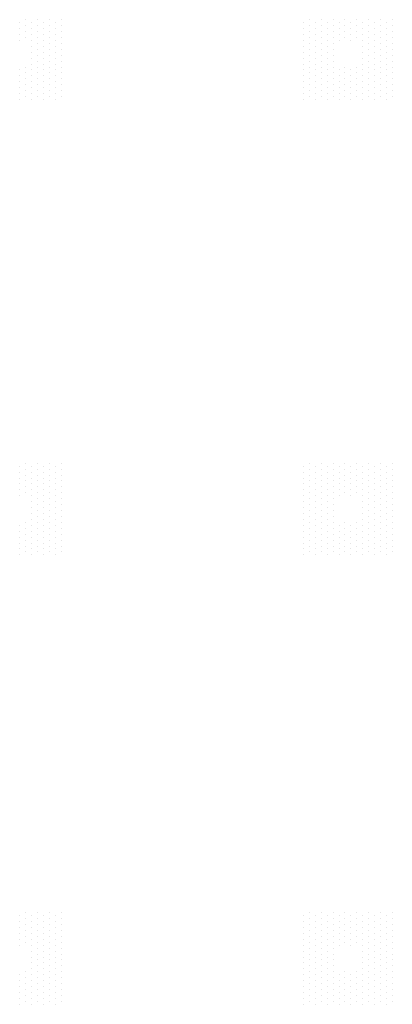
# Model space of a CAD drawing. Header units: millimetres. Extents: x -21725 to 517336, y 14355 to 185855.
# Tile 9 of 10: x 500532 to 506832, y 169205 to 185855. Entities that reach past the tile are written whole.
import ezdxf

# ---------------------------------------------------------------- set-up
doc = ezdxf.new("R2010")
doc.units = ezdxf.units.MM
doc.layers.add('S - SLAB', color=7, linetype='Continuous', lineweight=30)

msp = doc.modelspace()

# ---------------------------------------------------------------- linework, layer by layer
at = {"layer": 'S - SLAB', "color": 0, "lineweight": 50, "transparency": 33554684}
for p, q in [((500632, 185855), (500632, 185855)), ((500832, 185855), (500832, 185855)), ((501032, 185855), (501032, 185855)), ((501232, 185855), (501232, 185855)), ((505432, 185855), (505432, 185855)), ((505632, 185855), (505632, 185855)), ((505832, 185855), (505832, 185855)), ((506032, 185855), (506032, 185855)), ((506232, 185855), (506232, 185855)), ((506432, 185855), (506432, 185855)), ((506632, 185855), (506632, 185855)), ((506832, 185855), (506832, 185855)), ((500532, 185805), (500532, 185805)), ((500532, 185705), (500532, 185705)), ((500632, 185755), (500632, 185755)), ((500632, 185655), (500632, 185655)), ((500732, 185805), (500732, 185805)), ((500732, 185705), (500732, 185705)), ((500832, 185755), (500832, 185755)), ((500832, 185655), (500832, 185655)), ((500932, 185805), (500932, 185805)), ((500932, 185705), (500932, 185705)), ((501032, 185755), (501032, 185755)), ((501032, 185655), (501032, 185655)), ((501132, 185805), (501132, 185805)), ((501132, 185705), (501132, 185705)), ((501232, 185755), (501232, 185755)), ((501232, 185655), (501232, 185655)), ((505332, 185805), (505332, 185805)), ((505332, 185705), (505332, 185705)), ((505432, 185755), (505432, 185755)), ((505432, 185655), (505432, 185655)), ((505532, 185805), (505532, 185805)), ((505532, 185705), (505532, 185705)), ((505632, 185755), (505632, 185755)), ((505632, 185655), (505632, 185655)), ((505732, 185805), (505732, 185805)), ((505732, 185705), (505732, 185705)), ((505832, 185755), (505832, 185755)), ((505832, 185655), (505832, 185655)), ((505932, 185805), (505932, 185805)), ((505932, 185705), (505932, 185705)), ((506032, 185755), (506032, 185755)), ((506032, 185655), (506032, 185655)), ((506132, 185805), (506132, 185805)), ((506132, 185705), (506132, 185705)), ((506232, 185755), (506232, 185755)), ((506232, 185655), (506232, 185655)), ((506332, 185805), (506332, 185805)), ((506332, 185705), (506332, 185705)), ((506432, 185755), (506432, 185755)), ((506432, 185655), (506432, 185655)), ((506532, 185805), (506532, 185805)), ((506532, 185705), (506532, 185705)), ((506632, 185755), (506632, 185755)), ((506632, 185655), (506632, 185655)), ((506732, 185805), (506732, 185805)), ((506732, 185705), (506732, 185705)), ((506832, 185755), (506832, 185755)), ((506832, 185655), (506832, 185655)), ((500532, 185605), (500532, 185605)), ((500532, 185505), (500532, 185505)), ((500632, 185555), (500632, 185555)), ((500732, 185605), (500732, 185605)), ((500732, 185505), (500732, 185505)), ((500832, 185555), (500832, 185555)), ((500932, 185605), (500932, 185605)), ((500932, 185505), (500932, 185505)), ((501032, 185555), (501032, 185555)), ((501132, 185605), (501132, 185605)), ((501132, 185505), (501132, 185505)), ((501232, 185555), (501232, 185555)), ((505332, 185605), (505332, 185605)), ((505332, 185505), (505332, 185505)), ((505432, 185555), (505432, 185555)), ((505532, 185605), (505532, 185605)), ((505532, 185505), (505532, 185505)), ((505632, 185555), (505632, 185555)), ((505732, 185605), (505732, 185605)), ((505732, 185505), (505732, 185505)), ((505832, 185555), (505832, 185555)), ((505932, 185605), (505932, 185605)), ((505932, 185505), (505932, 185505)), ((506032, 185555), (506032, 185555)), ((506132, 185605), (506132, 185605)), ((506132, 185505), (506132, 185505)), ((506232, 185555), (506232, 185555)), ((506332, 185605), (506332, 185605)), ((506332, 185505), (506332, 185505)), ((506432, 185555), (506432, 185555)), ((506532, 185605), (506532, 185605)), ((506532, 185505), (506532, 185505)), ((506632, 185555), (506632, 185555)), ((506732, 185605), (506732, 185605)), ((506732, 185505), (506732, 185505)), ((506832, 185555), (506832, 185555)), ((500732, 185405), (500732, 185405)), ((500832, 185455), (500832, 185455)), ((500832, 185355), (500832, 185355)), ((500932, 185405), (500932, 185405)), ((501032, 185455), (501032, 185455)), ((501032, 185355), (501032, 185355)), ((501132, 185405), (501132, 185405)), ((501232, 185455), (501232, 185455)), ((501232, 185355), (501232, 185355)), ((505332, 185405), (505332, 185405)), ((505432, 185455), (505432, 185455)), ((505432, 185355), (505432, 185355)), ((505532, 185405), (505532, 185405)), ((505632, 185455), (505632, 185455)), ((505632, 185355), (505632, 185355)), ((505732, 185405), (505732, 185405)), ((505832, 185455), (505832, 185455)), ((505832, 185355), (505832, 185355)), ((506332, 185405), (506332, 185405)), ((506432, 185455), (506432, 185455)), ((506432, 185355), (506432, 185355)), ((506532, 185405), (506532, 185405)), ((506632, 185455), (506632, 185455)), ((506632, 185355), (506632, 185355)), ((506732, 185405), (506732, 185405)), ((506832, 185455), (506832, 185455)), ((506832, 185355), (506832, 185355)), ((500732, 185305), (500732, 185305)), ((500732, 185205), (500732, 185205)), ((500832, 185255), (500832, 185255)), ((500832, 185155), (500832, 185155)), ((500932, 185305), (500932, 185305)), ((500932, 185205), (500932, 185205)), ((501032, 185255), (501032, 185255)), ((501032, 185155), (501032, 185155)), ((501132, 185305), (501132, 185305)), ((501132, 185205), (501132, 185205)), ((501232, 185255), (501232, 185255)), ((501232, 185155), (501232, 185155)), ((505332, 185305), (505332, 185305)), ((505332, 185205), (505332, 185205)), ((505432, 185255), (505432, 185255)), ((505432, 185155), (505432, 185155)), ((505532, 185305), (505532, 185305)), ((505532, 185205), (505532, 185205)), ((505632, 185255), (505632, 185255)), ((505632, 185155), (505632, 185155)), ((505732, 185305), (505732, 185305)), ((505732, 185205), (505732, 185205)), ((505832, 185255), (505832, 185255)), ((505832, 185155), (505832, 185155)), ((506332, 185305), (506332, 185305)), ((506332, 185205), (506332, 185205)), ((506432, 185255), (506432, 185255)), ((506432, 185155), (506432, 185155)), ((506532, 185305), (506532, 185305)), ((506532, 185205), (506532, 185205)), ((506632, 185255), (506632, 185255)), ((506632, 185155), (506632, 185155)), ((506732, 185305), (506732, 185305)), ((506732, 185205), (506732, 185205)), ((506832, 185255), (506832, 185255)), ((506832, 185155), (506832, 185155)), ((500532, 185005), (500532, 185005)), ((500632, 185055), (500632, 185055)), ((500732, 185105), (500732, 185105)), ((500732, 185005), (500732, 185005)), ((500832, 185055), (500832, 185055)), ((500932, 185105), (500932, 185105)), ((500932, 185005), (500932, 185005)), ((501032, 185055), (501032, 185055)), ((501132, 185105), (501132, 185105)), ((501132, 185005), (501132, 185005)), ((501232, 185055), (501232, 185055)), ((505332, 185105), (505332, 185105)), ((505332, 185005), (505332, 185005)), ((505432, 185055), (505432, 185055)), ((505532, 185105), (505532, 185105)), ((505532, 185005), (505532, 185005)), ((505632, 185055), (505632, 185055)), ((505732, 185105), (505732, 185105)), ((505732, 185005), (505732, 185005)), ((505832, 185055), (505832, 185055)), ((505932, 185005), (505932, 185005)), ((506032, 185055), (506032, 185055)), ((506132, 185005), (506132, 185005)), ((506232, 185055), (506232, 185055)), ((506332, 185105), (506332, 185105)), ((506332, 185005), (506332, 185005)), ((506432, 185055), (506432, 185055)), ((506532, 185105), (506532, 185105)), ((506532, 185005), (506532, 185005)), ((506632, 185055), (506632, 185055)), ((506732, 185105), (506732, 185105)), ((506732, 185005), (506732, 185005)), ((506832, 185055), (506832, 185055)), ((500532, 184905), (500532, 184905)), ((500632, 184955), (500632, 184955)), ((500632, 184855), (500632, 184855)), ((500732, 184905), (500732, 184905)), ((500832, 184955), (500832, 184955)), ((500832, 184855), (500832, 184855)), ((500932, 184905), (500932, 184905)), ((501032, 184955), (501032, 184955)), ((501032, 184855), (501032, 184855)), ((501132, 184905), (501132, 184905)), ((501232, 184955), (501232, 184955)), ((501232, 184855), (501232, 184855)), ((505332, 184905), (505332, 184905)), ((505432, 184955), (505432, 184955)), ((505432, 184855), (505432, 184855)), ((505532, 184905), (505532, 184905)), ((505632, 184955), (505632, 184955)), ((505632, 184855), (505632, 184855)), ((505732, 184905), (505732, 184905)), ((505832, 184955), (505832, 184955)), ((505832, 184855), (505832, 184855)), ((505932, 184905), (505932, 184905)), ((506032, 184955), (506032, 184955)), ((506032, 184855), (506032, 184855)), ((506132, 184905), (506132, 184905)), ((506232, 184955), (506232, 184955)), ((506232, 184855), (506232, 184855)), ((506332, 184905), (506332, 184905)), ((506432, 184955), (506432, 184955)), ((506432, 184855), (506432, 184855)), ((506532, 184905), (506532, 184905)), ((506632, 184955), (506632, 184955)), ((506632, 184855), (506632, 184855)), ((506732, 184905), (506732, 184905)), ((506832, 184955), (506832, 184955)), ((506832, 184855), (506832, 184855)), ((500532, 184805), (500532, 184805)), ((500532, 184705), (500532, 184705)), ((500632, 184755), (500632, 184755)), ((500632, 184655), (500632, 184655)), ((500732, 184805), (500732, 184805)), ((500732, 184705), (500732, 184705)), ((500832, 184755), (500832, 184755)), ((500832, 184655), (500832, 184655)), ((500932, 184805), (500932, 184805)), ((500932, 184705), (500932, 184705)), ((501032, 184755), (501032, 184755)), ((501032, 184655), (501032, 184655)), ((501132, 184805), (501132, 184805)), ((501132, 184705), (501132, 184705)), ((501232, 184755), (501232, 184755)), ((501232, 184655), (501232, 184655)), ((505332, 184805), (505332, 184805)), ((505332, 184705), (505332, 184705)), ((505432, 184755), (505432, 184755)), ((505432, 184655), (505432, 184655)), ((505532, 184805), (505532, 184805)), ((505532, 184705), (505532, 184705)), ((505632, 184755), (505632, 184755)), ((505632, 184655), (505632, 184655)), ((505732, 184805), (505732, 184805)), ((505732, 184705), (505732, 184705)), ((505832, 184755), (505832, 184755)), ((505832, 184655), (505832, 184655)), ((505932, 184805), (505932, 184805)), ((505932, 184705), (505932, 184705)), ((506032, 184755), (506032, 184755)), ((506032, 184655), (506032, 184655)), ((506132, 184805), (506132, 184805)), ((506132, 184705), (506132, 184705)), ((506232, 184755), (506232, 184755)), ((506232, 184655), (506232, 184655)), ((506332, 184805), (506332, 184805)), ((506332, 184705), (506332, 184705)), ((506432, 184755), (506432, 184755)), ((506432, 184655), (506432, 184655)), ((506532, 184805), (506532, 184805)), ((506532, 184705), (506532, 184705)), ((506632, 184755), (506632, 184755)), ((506632, 184655), (506632, 184655)), ((506732, 184805), (506732, 184805)), ((506732, 184705), (506732, 184705)), ((506832, 184755), (506832, 184755)), ((506832, 184655), (506832, 184655)), ((500532, 184605), (500532, 184605)), ((500532, 184505), (500532, 184505)), ((500632, 184555), (500632, 184555)), ((500732, 184605), (500732, 184605)), ((500732, 184505), (500732, 184505)), ((500832, 184555), (500832, 184555)), ((500932, 184605), (500932, 184605)), ((500932, 184505), (500932, 184505)), ((501032, 184555), (501032, 184555)), ((501132, 184605), (501132, 184605)), ((501132, 184505), (501132, 184505)), ((501232, 184555), (501232, 184555)), ((505332, 184605), (505332, 184605)), ((505332, 184505), (505332, 184505)), ((505432, 184555), (505432, 184555)), ((505532, 184605), (505532, 184605)), ((505532, 184505), (505532, 184505)), ((505632, 184555), (505632, 184555)), ((505732, 184605), (505732, 184605)), ((505732, 184505), (505732, 184505)), ((505832, 184555), (505832, 184555)), ((505932, 184605), (505932, 184605)), ((505932, 184505), (505932, 184505)), ((506032, 184555), (506032, 184555)), ((506132, 184605), (506132, 184605)), ((506132, 184505), (506132, 184505)), ((506232, 184555), (506232, 184555)), ((506332, 184605), (506332, 184605)), ((506332, 184505), (506332, 184505)), ((506432, 184555), (506432, 184555)), ((506532, 184605), (506532, 184605)), ((506532, 184505), (506532, 184505)), ((506632, 184555), (506632, 184555)), ((506732, 184605), (506732, 184605)), ((506732, 184505), (506732, 184505)), ((506832, 184555), (506832, 184555)), ((500632, 178355), (500632, 178355)), ((500832, 178355), (500832, 178355)), ((501032, 178355), (501032, 178355)), ((501232, 178355), (501232, 178355)), ((505432, 178355), (505432, 178355)), ((505632, 178355), (505632, 178355)), ((505832, 178355), (505832, 178355)), ((506032, 178355), (506032, 178355)), ((506232, 178355), (506232, 178355)), ((506432, 178355), (506432, 178355)), ((506632, 178355), (506632, 178355)), ((506832, 178355), (506832, 178355)), ((500532, 178305), (500532, 178305)), ((500532, 178205), (500532, 178205)), ((500632, 178255), (500632, 178255)), ((500732, 178305), (500732, 178305)), ((500732, 178205), (500732, 178205)), ((500832, 178255), (500832, 178255)), ((500932, 178305), (500932, 178305)), ((500932, 178205), (500932, 178205)), ((501032, 178255), (501032, 178255)), ((501132, 178305), (501132, 178305)), ((501132, 178205), (501132, 178205)), ((501232, 178255), (501232, 178255)), ((505332, 178305), (505332, 178305)), ((505332, 178205), (505332, 178205)), ((505432, 178255), (505432, 178255)), ((505532, 178305), (505532, 178305)), ((505532, 178205), (505532, 178205)), ((505632, 178255), (505632, 178255)), ((505732, 178305), (505732, 178305)), ((505732, 178205), (505732, 178205)), ((505832, 178255), (505832, 178255)), ((505932, 178305), (505932, 178305)), ((505932, 178205), (505932, 178205)), ((506032, 178255), (506032, 178255)), ((506132, 178305), (506132, 178305)), ((506132, 178205), (506132, 178205)), ((506232, 178255), (506232, 178255)), ((506332, 178305), (506332, 178305)), ((506332, 178205), (506332, 178205)), ((506432, 178255), (506432, 178255)), ((506532, 178305), (506532, 178305)), ((506532, 178205), (506532, 178205)), ((506632, 178255), (506632, 178255)), ((506732, 178305), (506732, 178305)), ((506732, 178205), (506732, 178205)), ((506832, 178255), (506832, 178255)), ((500532, 178105), (500532, 178105)), ((500532, 178005), (500532, 178005)), ((500632, 178155), (500632, 178155)), ((500632, 178055), (500632, 178055)), ((500732, 178105), (500732, 178105)), ((500732, 178005), (500732, 178005)), ((500832, 178155), (500832, 178155)), ((500832, 178055), (500832, 178055)), ((500932, 178105), (500932, 178105)), ((500932, 178005), (500932, 178005)), ((501032, 178155), (501032, 178155)), ((501032, 178055), (501032, 178055)), ((501132, 178105), (501132, 178105)), ((501132, 178005), (501132, 178005)), ((501232, 178155), (501232, 178155)), ((501232, 178055), (501232, 178055)), ((505332, 178105), (505332, 178105)), ((505332, 178005), (505332, 178005)), ((505432, 178155), (505432, 178155)), ((505432, 178055), (505432, 178055)), ((505532, 178105), (505532, 178105)), ((505532, 178005), (505532, 178005)), ((505632, 178155), (505632, 178155)), ((505632, 178055), (505632, 178055)), ((505732, 178105), (505732, 178105)), ((505732, 178005), (505732, 178005)), ((505832, 178155), (505832, 178155)), ((505832, 178055), (505832, 178055)), ((505932, 178105), (505932, 178105)), ((505932, 178005), (505932, 178005)), ((506032, 178155), (506032, 178155)), ((506032, 178055), (506032, 178055)), ((506132, 178105), (506132, 178105)), ((506132, 178005), (506132, 178005)), ((506232, 178155), (506232, 178155)), ((506232, 178055), (506232, 178055)), ((506332, 178105), (506332, 178105)), ((506332, 178005), (506332, 178005)), ((506432, 178155), (506432, 178155)), ((506432, 178055), (506432, 178055)), ((506532, 178105), (506532, 178105)), ((506532, 178005), (506532, 178005)), ((506632, 178155), (506632, 178155)), ((506632, 178055), (506632, 178055)), ((506732, 178105), (506732, 178105)), ((506732, 178005), (506732, 178005)), ((506832, 178155), (506832, 178155)), ((506832, 178055), (506832, 178055)), ((500532, 177905), (500532, 177905)), ((500632, 177955), (500632, 177955)), ((500632, 177855), (500632, 177855)), ((500732, 177905), (500732, 177905)), ((500832, 177955), (500832, 177955)), ((500832, 177855), (500832, 177855)), ((500932, 177905), (500932, 177905)), ((501032, 177955), (501032, 177955)), ((501032, 177855), (501032, 177855)), ((501132, 177905), (501132, 177905)), ((501232, 177955), (501232, 177955)), ((501232, 177855), (501232, 177855)), ((505332, 177905), (505332, 177905)), ((505432, 177955), (505432, 177955)), ((505432, 177855), (505432, 177855)), ((505532, 177905), (505532, 177905)), ((505632, 177955), (505632, 177955)), ((505632, 177855), (505632, 177855)), ((505732, 177905), (505732, 177905)), ((505832, 177955), (505832, 177955)), ((505832, 177855), (505832, 177855)), ((505932, 177905), (505932, 177905)), ((506032, 177955), (506032, 177955)), ((506032, 177855), (506032, 177855)), ((506132, 177905), (506132, 177905)), ((506232, 177955), (506232, 177955)), ((506232, 177855), (506232, 177855)), ((506332, 177905), (506332, 177905)), ((506432, 177955), (506432, 177955)), ((506432, 177855), (506432, 177855)), ((506532, 177905), (506532, 177905)), ((506632, 177955), (506632, 177955)), ((506632, 177855), (506632, 177855)), ((506732, 177905), (506732, 177905)), ((506832, 177955), (506832, 177955)), ((506832, 177855), (506832, 177855)), ((500532, 177805), (500532, 177805)), ((500732, 177805), (500732, 177805)), ((500732, 177705), (500732, 177705)), ((500832, 177755), (500832, 177755)), ((500932, 177805), (500932, 177805)), ((500932, 177705), (500932, 177705)), ((501032, 177755), (501032, 177755)), ((501132, 177805), (501132, 177805)), ((501132, 177705), (501132, 177705)), ((501232, 177755), (501232, 177755)), ((505332, 177805), (505332, 177805)), ((505332, 177705), (505332, 177705)), ((505432, 177755), (505432, 177755)), ((505532, 177805), (505532, 177805)), ((505532, 177705), (505532, 177705)), ((505632, 177755), (505632, 177755)), ((505732, 177805), (505732, 177805)), ((505732, 177705), (505732, 177705)), ((505832, 177755), (505832, 177755)), ((505932, 177805), (505932, 177805)), ((506132, 177805), (506132, 177805)), ((506332, 177805), (506332, 177805)), ((506332, 177705), (506332, 177705)), ((506432, 177755), (506432, 177755)), ((506532, 177805), (506532, 177805)), ((506532, 177705), (506532, 177705)), ((506632, 177755), (506632, 177755)), ((506732, 177805), (506732, 177805)), ((506732, 177705), (506732, 177705)), ((506832, 177755), (506832, 177755)), ((500732, 177605), (500732, 177605)), ((500732, 177505), (500732, 177505)), ((500832, 177655), (500832, 177655)), ((500832, 177555), (500832, 177555)), ((500932, 177605), (500932, 177605)), ((500932, 177505), (500932, 177505)), ((501032, 177655), (501032, 177655)), ((501032, 177555), (501032, 177555)), ((501132, 177605), (501132, 177605)), ((501132, 177505), (501132, 177505)), ((501232, 177655), (501232, 177655)), ((501232, 177555), (501232, 177555)), ((505332, 177605), (505332, 177605)), ((505332, 177505), (505332, 177505)), ((505432, 177655), (505432, 177655)), ((505432, 177555), (505432, 177555)), ((505532, 177605), (505532, 177605)), ((505532, 177505), (505532, 177505)), ((505632, 177655), (505632, 177655)), ((505632, 177555), (505632, 177555)), ((505732, 177605), (505732, 177605)), ((505732, 177505), (505732, 177505)), ((505832, 177655), (505832, 177655)), ((505832, 177555), (505832, 177555)), ((506332, 177605), (506332, 177605)), ((506332, 177505), (506332, 177505)), ((506432, 177655), (506432, 177655)), ((506432, 177555), (506432, 177555)), ((506532, 177605), (506532, 177605)), ((506532, 177505), (506532, 177505)), ((506632, 177655), (506632, 177655)), ((506632, 177555), (506632, 177555)), ((506732, 177605), (506732, 177605)), ((506732, 177505), (506732, 177505)), ((506832, 177655), (506832, 177655)), ((506832, 177555), (506832, 177555)), ((500632, 177355), (500632, 177355)), ((500732, 177405), (500732, 177405)), ((500832, 177455), (500832, 177455)), ((500832, 177355), (500832, 177355)), ((500932, 177405), (500932, 177405)), ((501032, 177455), (501032, 177455)), ((501032, 177355), (501032, 177355)), ((501132, 177405), (501132, 177405)), ((501232, 177455), (501232, 177455)), ((501232, 177355), (501232, 177355)), ((505332, 177405), (505332, 177405)), ((505432, 177455), (505432, 177455)), ((505432, 177355), (505432, 177355)), ((505532, 177405), (505532, 177405)), ((505632, 177455), (505632, 177455)), ((505632, 177355), (505632, 177355)), ((505732, 177405), (505732, 177405)), ((505832, 177455), (505832, 177455)), ((505832, 177355), (505832, 177355)), ((506032, 177355), (506032, 177355)), ((506232, 177355), (506232, 177355)), ((506332, 177405), (506332, 177405)), ((506432, 177455), (506432, 177455)), ((506432, 177355), (506432, 177355)), ((506532, 177405), (506532, 177405)), ((506632, 177455), (506632, 177455)), ((506632, 177355), (506632, 177355)), ((506732, 177405), (506732, 177405)), ((506832, 177455), (506832, 177455)), ((506832, 177355), (506832, 177355)), ((500532, 177305), (500532, 177305)), ((500532, 177205), (500532, 177205)), ((500632, 177255), (500632, 177255)), ((500732, 177305), (500732, 177305)), ((500732, 177205), (500732, 177205)), ((500832, 177255), (500832, 177255)), ((500932, 177305), (500932, 177305)), ((500932, 177205), (500932, 177205)), ((501032, 177255), (501032, 177255)), ((501132, 177305), (501132, 177305)), ((501132, 177205), (501132, 177205)), ((501232, 177255), (501232, 177255)), ((505332, 177305), (505332, 177305)), ((505332, 177205), (505332, 177205)), ((505432, 177255), (505432, 177255)), ((505532, 177305), (505532, 177305)), ((505532, 177205), (505532, 177205)), ((505632, 177255), (505632, 177255)), ((505732, 177305), (505732, 177305)), ((505732, 177205), (505732, 177205)), ((505832, 177255), (505832, 177255)), ((505932, 177305), (505932, 177305)), ((505932, 177205), (505932, 177205)), ((506032, 177255), (506032, 177255)), ((506132, 177305), (506132, 177305)), ((506132, 177205), (506132, 177205)), ((506232, 177255), (506232, 177255)), ((506332, 177305), (506332, 177305)), ((506332, 177205), (506332, 177205)), ((506432, 177255), (506432, 177255)), ((506532, 177305), (506532, 177305)), ((506532, 177205), (506532, 177205)), ((506632, 177255), (506632, 177255)), ((506732, 177305), (506732, 177305)), ((506732, 177205), (506732, 177205)), ((506832, 177255), (506832, 177255)), ((500532, 177105), (500532, 177105)), ((500532, 177005), (500532, 177005)), ((500632, 177155), (500632, 177155)), ((500632, 177055), (500632, 177055)), ((500732, 177105), (500732, 177105)), ((500732, 177005), (500732, 177005)), ((500832, 177155), (500832, 177155)), ((500832, 177055), (500832, 177055)), ((500932, 177105), (500932, 177105)), ((500932, 177005), (500932, 177005)), ((501032, 177155), (501032, 177155)), ((501032, 177055), (501032, 177055)), ((501132, 177105), (501132, 177105)), ((501132, 177005), (501132, 177005)), ((501232, 177155), (501232, 177155)), ((501232, 177055), (501232, 177055)), ((505332, 177105), (505332, 177105)), ((505332, 177005), (505332, 177005)), ((505432, 177155), (505432, 177155)), ((505432, 177055), (505432, 177055)), ((505532, 177105), (505532, 177105)), ((505532, 177005), (505532, 177005)), ((505632, 177155), (505632, 177155)), ((505632, 177055), (505632, 177055)), ((505732, 177105), (505732, 177105)), ((505732, 177005), (505732, 177005)), ((505832, 177155), (505832, 177155)), ((505832, 177055), (505832, 177055)), ((505932, 177105), (505932, 177105)), ((505932, 177005), (505932, 177005)), ((506032, 177155), (506032, 177155)), ((506032, 177055), (506032, 177055)), ((506132, 177105), (506132, 177105)), ((506132, 177005), (506132, 177005)), ((506232, 177155), (506232, 177155)), ((506232, 177055), (506232, 177055)), ((506332, 177105), (506332, 177105)), ((506332, 177005), (506332, 177005)), ((506432, 177155), (506432, 177155)), ((506432, 177055), (506432, 177055)), ((506532, 177105), (506532, 177105)), ((506532, 177005), (506532, 177005)), ((506632, 177155), (506632, 177155)), ((506632, 177055), (506632, 177055)), ((506732, 177105), (506732, 177105)), ((506732, 177005), (506732, 177005)), ((506832, 177155), (506832, 177155)), ((506832, 177055), (506832, 177055)), ((500532, 176905), (500532, 176905)), ((500632, 176955), (500632, 176955)), ((500632, 176855), (500632, 176855)), ((500732, 176905), (500732, 176905)), ((500832, 176955), (500832, 176955)), ((500832, 176855), (500832, 176855)), ((500932, 176905), (500932, 176905)), ((501032, 176955), (501032, 176955)), ((501032, 176855), (501032, 176855)), ((501132, 176905), (501132, 176905)), ((501232, 176955), (501232, 176955)), ((501232, 176855), (501232, 176855)), ((505332, 176905), (505332, 176905)), ((505432, 176955), (505432, 176955)), ((505432, 176855), (505432, 176855)), ((505532, 176905), (505532, 176905)), ((505632, 176955), (505632, 176955)), ((505632, 176855), (505632, 176855)), ((505732, 176905), (505732, 176905)), ((505832, 176955), (505832, 176955)), ((505832, 176855), (505832, 176855)), ((505932, 176905), (505932, 176905)), ((506032, 176955), (506032, 176955)), ((506032, 176855), (506032, 176855)), ((506132, 176905), (506132, 176905)), ((506232, 176955), (506232, 176955)), ((506232, 176855), (506232, 176855)), ((506332, 176905), (506332, 176905)), ((506432, 176955), (506432, 176955)), ((506432, 176855), (506432, 176855)), ((506532, 176905), (506532, 176905)), ((506632, 176955), (506632, 176955)), ((506632, 176855), (506632, 176855)), ((506732, 176905), (506732, 176905)), ((506832, 176955), (506832, 176955)), ((506832, 176855), (506832, 176855)), ((500532, 176805), (500532, 176805)), ((500732, 176805), (500732, 176805)), ((500932, 176805), (500932, 176805)), ((501132, 176805), (501132, 176805)), ((505332, 176805), (505332, 176805)), ((505532, 176805), (505532, 176805)), ((505732, 176805), (505732, 176805)), ((505932, 176805), (505932, 176805)), ((506132, 176805), (506132, 176805)), ((506332, 176805), (506332, 176805)), ((506532, 176805), (506532, 176805)), ((506732, 176805), (506732, 176805)), ((500532, 170705), (500532, 170705)), ((500632, 170755), (500632, 170755)), ((500732, 170705), (500732, 170705)), ((500832, 170755), (500832, 170755)), ((500932, 170705), (500932, 170705)), ((501032, 170755), (501032, 170755)), ((501132, 170705), (501132, 170705)), ((501232, 170755), (501232, 170755)), ((505332, 170705), (505332, 170705)), ((505432, 170755), (505432, 170755)), ((505532, 170705), (505532, 170705)), ((505632, 170755), (505632, 170755)), ((505732, 170705), (505732, 170705)), ((505832, 170755), (505832, 170755)), ((505932, 170705), (505932, 170705)), ((506032, 170755), (506032, 170755)), ((506132, 170705), (506132, 170705)), ((506232, 170755), (506232, 170755)), ((506332, 170705), (506332, 170705)), ((506432, 170755), (506432, 170755)), ((506532, 170705), (506532, 170705)), ((506632, 170755), (506632, 170755)), ((506732, 170705), (506732, 170705)), ((506832, 170755), (506832, 170755)), ((500532, 170605), (500532, 170605)), ((500532, 170505), (500532, 170505)), ((500632, 170655), (500632, 170655)), ((500632, 170555), (500632, 170555)), ((500732, 170605), (500732, 170605)), ((500732, 170505), (500732, 170505)), ((500832, 170655), (500832, 170655)), ((500832, 170555), (500832, 170555)), ((500932, 170605), (500932, 170605)), ((500932, 170505), (500932, 170505)), ((501032, 170655), (501032, 170655)), ((501032, 170555), (501032, 170555)), ((501132, 170605), (501132, 170605)), ((501132, 170505), (501132, 170505)), ((501232, 170655), (501232, 170655)), ((501232, 170555), (501232, 170555)), ((505332, 170605), (505332, 170605)), ((505332, 170505), (505332, 170505)), ((505432, 170655), (505432, 170655)), ((505432, 170555), (505432, 170555)), ((505532, 170605), (505532, 170605)), ((505532, 170505), (505532, 170505)), ((505632, 170655), (505632, 170655)), ((505632, 170555), (505632, 170555)), ((505732, 170605), (505732, 170605)), ((505732, 170505), (505732, 170505)), ((505832, 170655), (505832, 170655)), ((505832, 170555), (505832, 170555)), ((505932, 170605), (505932, 170605)), ((505932, 170505), (505932, 170505)), ((506032, 170655), (506032, 170655)), ((506032, 170555), (506032, 170555)), ((506132, 170605), (506132, 170605)), ((506132, 170505), (506132, 170505)), ((506232, 170655), (506232, 170655)), ((506232, 170555), (506232, 170555)), ((506332, 170605), (506332, 170605)), ((506332, 170505), (506332, 170505)), ((506432, 170655), (506432, 170655)), ((506432, 170555), (506432, 170555)), ((506532, 170605), (506532, 170605)), ((506532, 170505), (506532, 170505)), ((506632, 170655), (506632, 170655)), ((506632, 170555), (506632, 170555)), ((506732, 170605), (506732, 170605)), ((506732, 170505), (506732, 170505)), ((506832, 170655), (506832, 170655)), ((506832, 170555), (506832, 170555)), ((500532, 170405), (500532, 170405)), ((500632, 170455), (500632, 170455)), ((500632, 170355), (500632, 170355)), ((500732, 170405), (500732, 170405)), ((500832, 170455), (500832, 170455)), ((500832, 170355), (500832, 170355)), ((500932, 170405), (500932, 170405)), ((501032, 170455), (501032, 170455)), ((501032, 170355), (501032, 170355)), ((501132, 170405), (501132, 170405)), ((501232, 170455), (501232, 170455)), ((501232, 170355), (501232, 170355)), ((505332, 170405), (505332, 170405)), ((505432, 170455), (505432, 170455)), ((505432, 170355), (505432, 170355)), ((505532, 170405), (505532, 170405)), ((505632, 170455), (505632, 170455)), ((505632, 170355), (505632, 170355)), ((505732, 170405), (505732, 170405)), ((505832, 170455), (505832, 170455)), ((505832, 170355), (505832, 170355)), ((505932, 170405), (505932, 170405)), ((506032, 170455), (506032, 170455)), ((506032, 170355), (506032, 170355)), ((506132, 170405), (506132, 170405)), ((506232, 170455), (506232, 170455)), ((506232, 170355), (506232, 170355)), ((506332, 170405), (506332, 170405)), ((506432, 170455), (506432, 170455)), ((506432, 170355), (506432, 170355)), ((506532, 170405), (506532, 170405)), ((506632, 170455), (506632, 170455)), ((506632, 170355), (506632, 170355)), ((506732, 170405), (506732, 170405)), ((506832, 170455), (506832, 170455)), ((506832, 170355), (506832, 170355)), ((500532, 170305), (500532, 170305)), ((500532, 170205), (500532, 170205)), ((500632, 170255), (500632, 170255)), ((500732, 170305), (500732, 170305)), ((500732, 170205), (500732, 170205)), ((500832, 170255), (500832, 170255)), ((500932, 170305), (500932, 170305)), ((500932, 170205), (500932, 170205)), ((501032, 170255), (501032, 170255)), ((501132, 170305), (501132, 170305)), ((501132, 170205), (501132, 170205)), ((501232, 170255), (501232, 170255)), ((505332, 170305), (505332, 170305)), ((505332, 170205), (505332, 170205)), ((505432, 170255), (505432, 170255)), ((505532, 170305), (505532, 170305)), ((505532, 170205), (505532, 170205)), ((505632, 170255), (505632, 170255)), ((505732, 170305), (505732, 170305)), ((505732, 170205), (505732, 170205)), ((505832, 170255), (505832, 170255)), ((505932, 170305), (505932, 170305)), ((505932, 170205), (505932, 170205)), ((506032, 170255), (506032, 170255)), ((506132, 170305), (506132, 170305)), ((506132, 170205), (506132, 170205)), ((506232, 170255), (506232, 170255)), ((506332, 170305), (506332, 170305)), ((506332, 170205), (506332, 170205)), ((506432, 170255), (506432, 170255)), ((506532, 170305), (506532, 170305)), ((506532, 170205), (506532, 170205)), ((506632, 170255), (506632, 170255)), ((506732, 170305), (506732, 170305)), ((506732, 170205), (506732, 170205)), ((506832, 170255), (506832, 170255)), ((500732, 170105), (500732, 170105)), ((500732, 170005), (500732, 170005)), ((500832, 170155), (500832, 170155)), ((500832, 170055), (500832, 170055)), ((500932, 170105), (500932, 170105)), ((500932, 170005), (500932, 170005)), ((501032, 170155), (501032, 170155)), ((501032, 170055), (501032, 170055)), ((501132, 170105), (501132, 170105)), ((501132, 170005), (501132, 170005)), ((501232, 170155), (501232, 170155)), ((501232, 170055), (501232, 170055)), ((505332, 170105), (505332, 170105)), ((505332, 170005), (505332, 170005)), ((505432, 170155), (505432, 170155)), ((505432, 170055), (505432, 170055)), ((505532, 170105), (505532, 170105)), ((505532, 170005), (505532, 170005)), ((505632, 170155), (505632, 170155)), ((505632, 170055), (505632, 170055)), ((505732, 170105), (505732, 170105)), ((505732, 170005), (505732, 170005)), ((505832, 170155), (505832, 170155)), ((505832, 170055), (505832, 170055)), ((506332, 170105), (506332, 170105)), ((506332, 170005), (506332, 170005)), ((506432, 170155), (506432, 170155)), ((506432, 170055), (506432, 170055)), ((506532, 170105), (506532, 170105)), ((506532, 170005), (506532, 170005)), ((506632, 170155), (506632, 170155)), ((506632, 170055), (506632, 170055)), ((506732, 170105), (506732, 170105)), ((506732, 170005), (506732, 170005)), ((506832, 170155), (506832, 170155)), ((506832, 170055), (506832, 170055)), ((500732, 169905), (500732, 169905)), ((500832, 169955), (500832, 169955)), ((500832, 169855), (500832, 169855)), ((500932, 169905), (500932, 169905)), ((501032, 169955), (501032, 169955)), ((501032, 169855), (501032, 169855)), ((501132, 169905), (501132, 169905)), ((501232, 169955), (501232, 169955)), ((501232, 169855), (501232, 169855)), ((505332, 169905), (505332, 169905)), ((505432, 169955), (505432, 169955)), ((505432, 169855), (505432, 169855)), ((505532, 169905), (505532, 169905)), ((505632, 169955), (505632, 169955)), ((505632, 169855), (505632, 169855)), ((505732, 169905), (505732, 169905)), ((505832, 169955), (505832, 169955)), ((505832, 169855), (505832, 169855)), ((506332, 169905), (506332, 169905)), ((506432, 169955), (506432, 169955)), ((506432, 169855), (506432, 169855)), ((506532, 169905), (506532, 169905)), ((506632, 169955), (506632, 169955)), ((506632, 169855), (506632, 169855)), ((506732, 169905), (506732, 169905)), ((506832, 169955), (506832, 169955)), ((506832, 169855), (506832, 169855)), ((500532, 169705), (500532, 169705)), ((500632, 169755), (500632, 169755)), ((500732, 169805), (500732, 169805)), ((500732, 169705), (500732, 169705)), ((500832, 169755), (500832, 169755)), ((500932, 169805), (500932, 169805)), ((500932, 169705), (500932, 169705)), ((501032, 169755), (501032, 169755)), ((501132, 169805), (501132, 169805)), ((501132, 169705), (501132, 169705)), ((501232, 169755), (501232, 169755)), ((505332, 169805), (505332, 169805)), ((505332, 169705), (505332, 169705)), ((505432, 169755), (505432, 169755)), ((505532, 169805), (505532, 169805)), ((505532, 169705), (505532, 169705)), ((505632, 169755), (505632, 169755)), ((505732, 169805), (505732, 169805)), ((505732, 169705), (505732, 169705)), ((505832, 169755), (505832, 169755)), ((505932, 169705), (505932, 169705)), ((506032, 169755), (506032, 169755)), ((506132, 169705), (506132, 169705)), ((506232, 169755), (506232, 169755)), ((506332, 169805), (506332, 169805)), ((506332, 169705), (506332, 169705)), ((506432, 169755), (506432, 169755)), ((506532, 169805), (506532, 169805)), ((506532, 169705), (506532, 169705)), ((506632, 169755), (506632, 169755)), ((506732, 169805), (506732, 169805)), ((506732, 169705), (506732, 169705)), ((506832, 169755), (506832, 169755)), ((500532, 169605), (500532, 169605)), ((500532, 169505), (500532, 169505)), ((500632, 169655), (500632, 169655)), ((500632, 169555), (500632, 169555)), ((500732, 169605), (500732, 169605)), ((500732, 169505), (500732, 169505)), ((500832, 169655), (500832, 169655)), ((500832, 169555), (500832, 169555)), ((500932, 169605), (500932, 169605)), ((500932, 169505), (500932, 169505)), ((501032, 169655), (501032, 169655)), ((501032, 169555), (501032, 169555)), ((501132, 169605), (501132, 169605)), ((501132, 169505), (501132, 169505)), ((501232, 169655), (501232, 169655)), ((501232, 169555), (501232, 169555)), ((505332, 169605), (505332, 169605)), ((505332, 169505), (505332, 169505)), ((505432, 169655), (505432, 169655)), ((505432, 169555), (505432, 169555)), ((505532, 169605), (505532, 169605)), ((505532, 169505), (505532, 169505)), ((505632, 169655), (505632, 169655)), ((505632, 169555), (505632, 169555)), ((505732, 169605), (505732, 169605)), ((505732, 169505), (505732, 169505)), ((505832, 169655), (505832, 169655)), ((505832, 169555), (505832, 169555)), ((505932, 169605), (505932, 169605)), ((505932, 169505), (505932, 169505)), ((506032, 169655), (506032, 169655)), ((506032, 169555), (506032, 169555)), ((506132, 169605), (506132, 169605)), ((506132, 169505), (506132, 169505)), ((506232, 169655), (506232, 169655)), ((506232, 169555), (506232, 169555)), ((506332, 169605), (506332, 169605)), ((506332, 169505), (506332, 169505)), ((506432, 169655), (506432, 169655)), ((506432, 169555), (506432, 169555)), ((506532, 169605), (506532, 169605)), ((506532, 169505), (506532, 169505)), ((506632, 169655), (506632, 169655)), ((506632, 169555), (506632, 169555)), ((506732, 169605), (506732, 169605)), ((506732, 169505), (506732, 169505)), ((506832, 169655), (506832, 169655)), ((506832, 169555), (506832, 169555)), ((500532, 169405), (500532, 169405)), ((500632, 169455), (500632, 169455)), ((500632, 169355), (500632, 169355)), ((500732, 169405), (500732, 169405)), ((500832, 169455), (500832, 169455)), ((500832, 169355), (500832, 169355)), ((500932, 169405), (500932, 169405)), ((501032, 169455), (501032, 169455)), ((501032, 169355), (501032, 169355)), ((501132, 169405), (501132, 169405)), ((501232, 169455), (501232, 169455)), ((501232, 169355), (501232, 169355)), ((505332, 169405), (505332, 169405)), ((505432, 169455), (505432, 169455)), ((505432, 169355), (505432, 169355)), ((505532, 169405), (505532, 169405)), ((505632, 169455), (505632, 169455)), ((505632, 169355), (505632, 169355)), ((505732, 169405), (505732, 169405)), ((505832, 169455), (505832, 169455)), ((505832, 169355), (505832, 169355)), ((505932, 169405), (505932, 169405)), ((506032, 169455), (506032, 169455)), ((506032, 169355), (506032, 169355)), ((506132, 169405), (506132, 169405)), ((506232, 169455), (506232, 169455)), ((506232, 169355), (506232, 169355)), ((506332, 169405), (506332, 169405)), ((506432, 169455), (506432, 169455)), ((506432, 169355), (506432, 169355)), ((506532, 169405), (506532, 169405)), ((506632, 169455), (506632, 169455)), ((506632, 169355), (506632, 169355)), ((506732, 169405), (506732, 169405)), ((506832, 169455), (506832, 169455)), ((506832, 169355), (506832, 169355)), ((500532, 169305), (500532, 169305)), ((500532, 169205), (500532, 169205)), ((500632, 169255), (500632, 169255)), ((500732, 169305), (500732, 169305)), ((500732, 169205), (500732, 169205)), ((500832, 169255), (500832, 169255)), ((500932, 169305), (500932, 169305)), ((500932, 169205), (500932, 169205)), ((501032, 169255), (501032, 169255)), ((501132, 169305), (501132, 169305)), ((501132, 169205), (501132, 169205)), ((501232, 169255), (501232, 169255)), ((505332, 169305), (505332, 169305)), ((505332, 169205), (505332, 169205)), ((505432, 169255), (505432, 169255)), ((505532, 169305), (505532, 169305)), ((505532, 169205), (505532, 169205)), ((505632, 169255), (505632, 169255)), ((505732, 169305), (505732, 169305)), ((505732, 169205), (505732, 169205)), ((505832, 169255), (505832, 169255)), ((505932, 169305), (505932, 169305)), ((505932, 169205), (505932, 169205)), ((506032, 169255), (506032, 169255)), ((506132, 169305), (506132, 169305)), ((506132, 169205), (506132, 169205)), ((506232, 169255), (506232, 169255)), ((506332, 169305), (506332, 169305)), ((506332, 169205), (506332, 169205)), ((506432, 169255), (506432, 169255)), ((506532, 169305), (506532, 169305)), ((506532, 169205), (506532, 169205)), ((506632, 169255), (506632, 169255)), ((506732, 169305), (506732, 169305)), ((506732, 169205), (506732, 169205)), ((506832, 169255), (506832, 169255))]:
    msp.add_line(p, q, dxfattribs=at)

doc.saveas('drawing.dxf')
